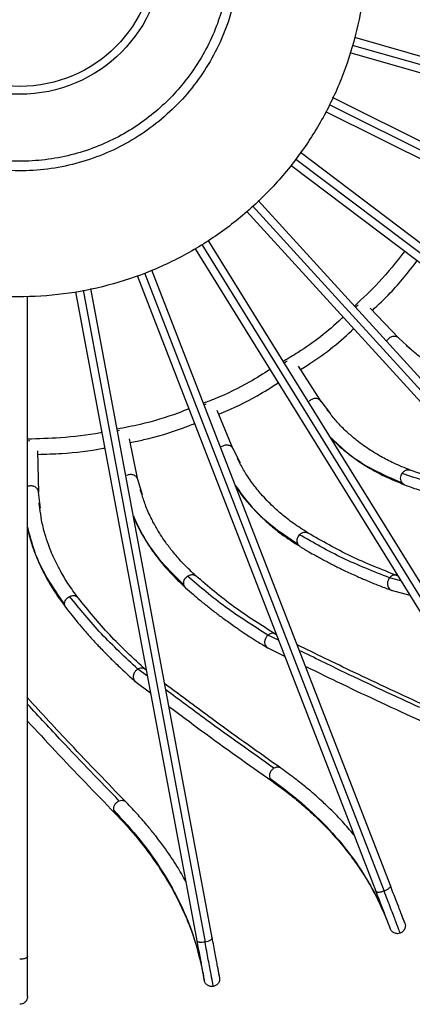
# Model space of a CAD drawing. Header units: millimetres. Extents: x 666 to 763, y 248 to 632.
# Tile 17 of 23: x 706 to 721, y 551 to 589. Entities that reach past the tile are written whole.
import ezdxf

# ---------------------------------------------------------------- set-up
doc = ezdxf.new("R2010")
doc.units = ezdxf.units.MM

msp = doc.modelspace()

# ---------------------------------------------------------------- linework, layer by layer
at = {"color": 7, "linetype": 'Continuous', "lineweight": 25}
for p, q in [((742.844, 580.976), (718.574, 587.881)), ((718.388, 587.31), (742.68, 580.399)), ((740.331, 574.336), (717.722, 585.594)), ((717.463, 585.053), (740.064, 573.799)), ((736.641, 568.271), (716.497, 583.483)), ((716.132, 583.008), (736.28, 567.793)), ((731.9, 562.988), (714.888, 581.649)), ((714.442, 581.248), (731.456, 562.584)), ((726.268, 558.666), (712.974, 580.137)), ((712.475, 579.803), (725.758, 558.35)), ((710.255, 578.787), (719.379, 555.235)), ((719.938, 555.452), (710.821, 578.987)), ((706.062, 552.746), (706.062, 577.983)), ((707.897, 578.159), (712.536, 553.346)), ((713.125, 553.456), (708.484, 578.283)), ((720.266, 576.382), (719.165, 577.541)), ((720.565, 576.088), (720.541, 576.111)), ((720.697, 575.979), (720.565, 576.088)), ((717.293, 573.969), (716.424, 575.311)), ((712.808, 573.839), (712.889, 573.882)), ((713.928, 572.144), (713.32, 573.623)), ((717.533, 573.626), (717.514, 573.652)), ((717.644, 573.494), (717.533, 573.626)), ((709.496, 572.84), (709.583, 572.867)), ((706.056, 572.467), (706.147, 572.478)), ((710.285, 570.968), (709.959, 572.533)), ((706.488, 570.482), (706.455, 572.08)), ((714.101, 571.762), (714.087, 571.792)), ((714.185, 571.612), (714.101, 571.762)), ((710.384, 570.561), (710.376, 570.593)), ((710.44, 570.398), (710.384, 570.561)), ((706.511, 570.063), (706.508, 570.096)), ((706.535, 569.893), (706.511, 570.063)), ((720.213, 567.305), (720.132, 567.327)), ((719.968, 566.75), (720.678, 566.554)), ((715.574, 565.057), (715.498, 565.094)), ((715.23, 564.556), (715.893, 564.233)), ((710.6, 563.699), (710.532, 563.749)), ((710.171, 563.27), (710.762, 562.831))]:
    msp.add_line(p, q, dxfattribs=at)
at = {"color": 8, "linetype": 'Continuous', "lineweight": 25}
for p, q in [((718.481, 587.596), (742.866, 580.657)), ((717.593, 585.324), (740.295, 574.019)), ((716.327, 583.236), (736.547, 567.967)), ((714.665, 581.449), (731.751, 562.706)), ((712.726, 579.967), (726.07, 558.416)), ((710.538, 578.887), (719.698, 555.242)), ((708.191, 578.221), (712.85, 553.294)), ((720.715, 575.985), (720.257, 576.391)), ((717.662, 573.497), (717.286, 573.98)), ((714.203, 571.612), (713.923, 572.156)), ((710.458, 570.394), (710.282, 570.981)), ((706.552, 569.886), (706.487, 570.495)), ((720.338, 567.104), (719.906, 567.223)), ((715.659, 564.836), (715.256, 565.032)), ((710.644, 563.467), (710.284, 563.734))]:
    msp.add_line(p, q, dxfattribs=at)
at = {"color": 7, "linetype": 'Continuous', "lineweight": 25}
for radius in [5.5, 5.2]:
    msp.add_circle((705.762, 591.215), radius, dxfattribs=at)
for points in [[(719.004, 591.378), (718.989, 590.8), (718.96, 589.643), (718.629, 587.935), (718.094, 586.284), (717.344, 584.716), (716.397, 583.26), (715.268, 581.94), (713.976, 580.778), (712.543, 579.796), (710.995, 579.008), (709.357, 578.429), (707.657, 578.07), (705.925, 577.935), (704.19, 578.027), (702.483, 578.345), (700.831, 578.883), (699.263, 579.632), (697.807, 580.579), (696.487, 581.709), (695.326, 583.001), (694.343, 584.433), (693.554, 585.982), (692.979, 587.62), (692.607, 589.319), (692.549, 590.474), (692.52, 591.052)], [(714.188, 591.318), (714.179, 590.951), (714.16, 590.215), (713.949, 589.128), (713.609, 588.077), (713.132, 587.08), (712.529, 586.153), (711.811, 585.313), (710.988, 584.574), (710.077, 583.949), (709.092, 583.448), (708.049, 583.079), (706.968, 582.85), (705.866, 582.764), (704.762, 582.823), (703.675, 583.025), (702.624, 583.368), (701.627, 583.845), (700.7, 584.447), (699.86, 585.166), (699.121, 585.988), (698.496, 586.899), (697.994, 587.885), (697.628, 588.927), (697.391, 590.008), (697.354, 590.743), (697.336, 591.111)], [(720.491, 554.024), (720.486, 554.036), (720.477, 554.061), (720.414, 554.223), (720.383, 554.304)], [(719.823, 554.087), (719.855, 554.006), (719.918, 553.844), (719.927, 553.82), (719.932, 553.807)], [(712.762, 552.136), (712.778, 552.05), (712.81, 551.879), (712.814, 551.854), (712.817, 551.841)], [(713.407, 551.951), (713.404, 551.964), (713.399, 551.99), (713.367, 552.16), (713.352, 552.246)]]:
    msp.add_open_spline(points, degree=3, dxfattribs=at)
for points, knots in [([(713.822, 591.314), (713.813, 590.956), (713.793, 590.193), (713.576, 589.149), (713.249, 588.177), (712.834, 587.302), (712.326, 586.504), (711.751, 585.797), (711.138, 585.187), (710.434, 584.624), (709.643, 584.128), (708.775, 583.717), (707.842, 583.406), (706.864, 583.208), (705.861, 583.133), (704.857, 583.184), (703.874, 583.357), (702.934, 583.645), (702.056, 584.035), (701.253, 584.511), (700.535, 585.056), (699.907, 585.652), (699.316, 586.344), (698.788, 587.129), (698.352, 587.994), (698, 588.958), (697.758, 589.996), (697.719, 590.758), (697.701, 591.115)], [0, 0, 0, 0, 0.042374, 0.090314, 0.12565, 0.163802, 0.204815, 0.23744, 0.271593, 0.307175, 0.344042, 0.382005, 0.420835, 0.460264, 0.5, 0.539736, 0.579165, 0.617995, 0.655958, 0.692825, 0.728407, 0.76256, 0.795185, 0.836198, 0.87435, 0.909686, 0.957626, 1, 1, 1, 1]), ([(720.49, 579.717), (720.169, 579.309), (719.58, 578.56), (718.882, 577.912), (718.563, 577.617)], [0, 0, 0, 0, 0.544424, 1, 1, 1, 1]), ([(719.251, 577.45), (719.484, 577.668), (720.11, 578.253), (720.638, 578.93), (720.969, 579.355)], [0, 0, 0, 0, 0.372007, 1, 1, 1, 1]), ([(718.609, 577.558), (718.631, 577.592), (718.659, 577.633), (718.701, 577.655), (718.708, 577.659)], [0, 0, 0, 0, 0.817159, 1, 1, 1, 1]), ([(718.133, 577.199), (718.108, 577.174), (717.585, 576.664), (716.821, 576.081), (716.035, 575.611), (715.846, 575.498)], [0, 0, 0, 0, 0.036789, 0.768688, 1, 1, 1, 1]), ([(716.499, 575.195), (716.583, 575.246), (717.283, 575.668), (717.966, 576.199), (718.509, 576.728), (718.537, 576.756)], [0, 0, 0, 0, 0.11489, 0.95407, 1, 1, 1, 1]), ([(720.257, 576.391), (720.242, 576.403), (720.211, 576.428), (720.151, 576.451), (720.085, 576.459), (720.017, 576.45), (719.951, 576.427), (719.895, 576.391), (719.846, 576.347), (719.822, 576.312), (719.81, 576.294)], [0, 0, 0, 0, 0.12065, 0.248672, 0.38103, 0.513999, 0.643752, 0.766985, 0.881772, 1, 1, 1, 1]), ([(724.099, 574.425), (723.873, 574.47), (723.459, 574.554), (722.926, 574.716), (722.513, 574.87), (722.175, 575.017), (721.846, 575.179), (721.469, 575.395), (721.068, 575.661), (720.816, 575.877), (720.697, 575.979)], [0, 0, 0, 0, 0.168076, 0.309212, 0.423144, 0.509737, 0.598252, 0.71767, 0.867864, 1, 1, 1, 1]), ([(715.881, 575.43), (715.909, 575.459), (715.944, 575.495), (715.99, 575.509), (715.998, 575.511)], [0, 0, 0, 0, 0.810115, 1, 1, 1, 1]), ([(715.334, 575.186), (715.079, 575.025), (714.406, 574.601), (713.547, 574.188), (712.942, 573.957), (712.797, 573.902)], [0, 0, 0, 0, 0.317495, 0.83716, 1, 1, 1, 1]), ([(713.377, 573.485), (713.408, 573.496), (713.913, 573.692), (714.686, 574.071), (715.383, 574.509), (715.649, 574.676)], [0, 0, 0, 0, 0.038417, 0.632991, 1, 1, 1, 1]), ([(717.286, 573.98), (717.273, 573.995), (717.248, 574.025), (717.194, 574.058), (717.13, 574.078), (717.061, 574.083), (716.993, 574.071), (716.93, 574.047), (716.874, 574.012), (716.844, 573.982), (716.829, 573.967)], [0, 0, 0, 0, 0.12065, 0.248672, 0.38103, 0.513999, 0.643752, 0.766985, 0.881772, 1, 1, 1, 1]), ([(712.232, 573.683), (712.097, 573.629), (711.49, 573.389), (710.573, 573.122), (709.782, 572.964), (709.49, 572.906)], [0, 0, 0, 0, 0.152302, 0.686627, 1, 1, 1, 1]), ([(720.701, 571.341), (720.488, 571.427), (720.096, 571.586), (719.602, 571.843), (719.224, 572.07), (718.919, 572.277), (718.626, 572.497), (718.295, 572.779), (717.95, 573.113), (717.741, 573.372), (717.644, 573.494)], [0, 0, 0, 0, 0.168076, 0.309212, 0.423144, 0.509737, 0.598252, 0.71767, 0.867864, 1, 1, 1, 1]), ([(709.987, 572.398), (710.163, 572.433), (710.852, 572.573), (711.677, 572.818), (712.306, 573.068), (712.448, 573.124)], [0, 0, 0, 0, 0.208962, 0.821623, 1, 1, 1, 1]), ([(708.902, 572.782), (708.887, 572.779), (708.366, 572.669), (707.416, 572.568), (706.481, 572.54), (706.063, 572.527)], [0, 0, 0, 0, 0.016214, 0.5600234, 1, 1, 1, 1]), ([(717.662, 572.565), (717.729, 572.499), (717.858, 572.371), (718.059, 572.192), (718.308, 571.985), (718.649, 571.73), (719.125, 571.422), (719.734, 571.088), (720.218, 570.89), (720.479, 570.784)], [0, 0, 0, 0, 0.085629, 0.165881, 0.2506, 0.387214, 0.557859, 0.762282, 1, 1, 1, 1]), ([(706.458, 571.944), (706.761, 571.953), (707.598, 571.981), (708.453, 572.074), (708.994, 572.189), (709.012, 572.193)], [0, 0, 0, 0, 0.354387, 0.977669, 1, 1, 1, 1]), ([(713.923, 572.156), (713.913, 572.173), (713.893, 572.207), (713.846, 572.25), (713.788, 572.281), (713.721, 572.298), (713.651, 572.299), (713.585, 572.287), (713.524, 572.263), (713.489, 572.239), (713.471, 572.227)], [0, 0, 0, 0, 0.12065, 0.248672, 0.38103, 0.513999, 0.643752, 0.766985, 0.881772, 1, 1, 1, 1]), ([(716.795, 568.934), (716.601, 569.058), (716.245, 569.286), (715.807, 569.63), (715.477, 569.922), (715.216, 570.181), (714.967, 570.452), (714.694, 570.79), (714.416, 571.182), (714.259, 571.475), (714.185, 571.612)], [0, 0, 0, 0, 0.168076, 0.309212, 0.423144, 0.509737, 0.598252, 0.71767, 0.867864, 1, 1, 1, 1]), ([(720.385, 570.858), (720.37, 570.883), (720.341, 570.933), (720.328, 571.03), (720.343, 571.131), (720.375, 571.19), (720.39, 571.219)], [0, 0, 0, 0, 0.238416, 0.49371, 0.752418, 1, 1, 1, 1]), ([(724.073, 570.23), (723.432, 570.355), (722.149, 570.604), (720.977, 571.014), (720.39, 571.219)], [0, 0, 0, 0, 0.5, 1, 1, 1, 1]), ([(724.346, 570.365), (723.71, 570.488), (722.437, 570.734), (721.277, 571.14), (720.696, 571.343)], [0, 0, 0, 0, 0.499608, 1, 1, 1, 1]), ([(710.282, 570.981), (710.276, 570.999), (710.262, 571.037), (710.224, 571.087), (710.172, 571.129), (710.109, 571.158), (710.041, 571.172), (709.974, 571.171), (709.909, 571.159), (709.871, 571.142), (709.851, 571.133)], [0, 0, 0, 0, 0.1206497, 0.2486721, 0.3810302, 0.5139992, 0.6437521, 0.7669852, 0.8817721, 1, 1, 1, 1]), ([(706.487, 570.495), (706.484, 570.514), (706.478, 570.553), (706.45, 570.61), (706.406, 570.66), (706.35, 570.7), (706.286, 570.727), (706.219, 570.739), (706.154, 570.739), (706.112, 570.729), (706.092, 570.724)], [0, 0, 0, 0, 0.12065, 0.248672, 0.38103, 0.513999, 0.643752, 0.766985, 0.881772, 1, 1, 1, 1]), ([(714.033, 570.696), (714.086, 570.619), (714.189, 570.47), (714.354, 570.257), (714.561, 570.008), (714.85, 569.693), (715.261, 569.304), (715.798, 568.864), (716.238, 568.58), (716.474, 568.428)], [0, 0, 0, 0, 0.085629, 0.165881, 0.2506, 0.387214, 0.557859, 0.762282, 1, 1, 1, 1]), ([(720.484, 570.782), (720.608, 570.736), (720.825, 570.655), (721.113, 570.556), (721.337, 570.482), (721.53, 570.42), (721.721, 570.362), (721.916, 570.304), (722.114, 570.248), (722.327, 570.189), (722.559, 570.129), (722.79, 570.072), (723, 570.022), (723.205, 569.976), (723.461, 569.921), (723.813, 569.85), (724.088, 569.801), (724.245, 569.774)], [0, 0, 0, 0, 0.104702, 0.18389, 0.239224, 0.290007, 0.342101, 0.394891, 0.447678, 0.501025, 0.565542, 0.631842, 0.68309, 0.729384, 0.791793, 0.880987, 1, 1, 1, 1]), ([(712.513, 567.286), (712.346, 567.444), (712.037, 567.733), (711.67, 568.152), (711.399, 568.5), (711.19, 568.802), (710.996, 569.114), (710.789, 569.496), (710.587, 569.933), (710.487, 570.25), (710.44, 570.398)], [0, 0, 0, 0, 0.168076, 0.309212, 0.423144, 0.509737, 0.598252, 0.71767, 0.867864, 1, 1, 1, 1]), ([(708.002, 566.453), (707.866, 566.639), (707.616, 566.98), (707.331, 567.459), (707.13, 567.85), (706.979, 568.187), (706.845, 568.528), (706.712, 568.942), (706.595, 569.408), (706.554, 569.738), (706.535, 569.893)], [0, 0, 0, 0, 0.168076, 0.309212, 0.423144, 0.509737, 0.598252, 0.71767, 0.867864, 1, 1, 1, 1]), ([(710.121, 569.525), (710.16, 569.44), (710.234, 569.274), (710.357, 569.035), (710.514, 568.752), (710.74, 568.39), (711.073, 567.931), (711.52, 567.4), (711.9, 567.041), (712.104, 566.847)], [0, 0, 0, 0, 0.085629, 0.165881, 0.2506, 0.387214, 0.557859, 0.762282, 1, 1, 1, 1]), ([(706.062, 569.094), (706.084, 569.003), (706.126, 568.826), (706.203, 568.568), (706.306, 568.261), (706.462, 567.864), (706.704, 567.352), (707.046, 566.748), (707.354, 566.324), (707.519, 566.097)], [0, 0, 0, 0, 0.085629, 0.165881, 0.2506, 0.387214, 0.557859, 0.762282, 1, 1, 1, 1]), ([(720.199, 567.306), (719.596, 567.543), (718.39, 568.019), (717.324, 568.631), (716.791, 568.937)], [0, 0, 0, 0, 0.499608, 1, 1, 1, 1]), ([(716.395, 568.518), (716.386, 568.545), (716.366, 568.6), (716.371, 568.697), (716.404, 568.794), (716.446, 568.846), (716.467, 568.872)], [0, 0, 0, 0, 0.238416, 0.49371, 0.752418, 1, 1, 1, 1]), ([(719.906, 567.223), (719.298, 567.463), (718.083, 567.943), (717.006, 568.562), (716.467, 568.872)], [0, 0, 0, 0, 0.5, 1, 1, 1, 1]), ([(716.478, 568.425), (716.592, 568.357), (716.791, 568.237), (717.055, 568.087), (717.262, 567.973), (717.441, 567.877), (717.618, 567.784), (717.799, 567.692), (717.982, 567.6), (718.182, 567.503), (718.399, 567.401), (718.615, 567.303), (718.812, 567.216), (719.005, 567.132), (719.247, 567.031), (719.58, 566.897), (719.841, 566.799), (719.991, 566.743)], [0, 0, 0, 0, 0.104702, 0.18389, 0.239224, 0.290007, 0.342101, 0.394891, 0.447678, 0.501025, 0.565542, 0.631842, 0.68309, 0.729384, 0.791793, 0.880987, 1, 1, 1, 1]), ([(712.044, 566.951), (712.039, 566.978), (712.03, 567.036), (712.053, 567.131), (712.103, 567.22), (712.154, 567.264), (712.179, 567.285)], [0, 0, 0, 0, 0.238416, 0.49371, 0.752418, 1, 1, 1, 1]), ([(715.256, 565.032), (714.703, 565.38), (713.597, 566.076), (712.652, 566.882), (712.179, 567.285)], [0, 0, 0, 0, 0.5, 1, 1, 1, 1]), ([(715.559, 565.06), (715.011, 565.404), (713.912, 566.093), (712.977, 566.891), (712.509, 567.29)], [0, 0, 0, 0, 0.499608, 1, 1, 1, 1]), ([(719.873, 567.175), (719.857, 567.141), (719.832, 567.086), (719.824, 567.012), (719.826, 566.94), (719.848, 566.859), (719.905, 566.786), (719.955, 566.748), (719.985, 566.746), (719.987, 566.746)], [0, 0, 0, 0, 0.198919, 0.328411, 0.398607, 0.607713, 0.796516, 0.989623, 1, 1, 1, 1]), ([(719.906, 567.223), (719.9, 567.216), (719.888, 567.2), (719.878, 567.184), (719.873, 567.175)], [0, 0, 0, 0, 0.474214, 1, 1, 1, 1]), ([(720.158, 567.319), (720.129, 567.323), (720.071, 567.333), (719.979, 567.298), (719.93, 567.248), (719.906, 567.223)], [0, 0, 0, 0, 0.326748, 0.663365, 1, 1, 1, 1]), ([(712.108, 566.844), (712.207, 566.756), (712.381, 566.602), (712.613, 566.406), (712.796, 566.255), (712.953, 566.128), (713.11, 566.004), (713.271, 565.88), (713.435, 565.757), (713.613, 565.625), (713.808, 565.485), (714.003, 565.348), (714.18, 565.226), (714.355, 565.109), (714.573, 564.965), (714.876, 564.772), (715.115, 564.627), (715.252, 564.545)], [0, 0, 0, 0, 0.1047024, 0.1838899, 0.2392242, 0.2900069, 0.3421011, 0.3948906, 0.4476776, 0.5010252, 0.5655417, 0.6318424, 0.6830898, 0.7293845, 0.7917932, 0.8809875, 1, 1, 1, 1]), ([(707.478, 566.209), (707.479, 566.238), (707.48, 566.296), (707.521, 566.385), (707.586, 566.464), (707.644, 566.497), (707.673, 566.513)], [0, 0, 0, 0, 0.238416, 0.49371, 0.752418, 1, 1, 1, 1]), ([(710.284, 563.734), (709.804, 564.177), (708.844, 565.064), (708.063, 566.03), (707.673, 566.513)], [0, 0, 0, 0, 0.5, 1, 1, 1, 1]), ([(710.587, 563.705), (710.111, 564.144), (709.158, 565.023), (708.385, 565.979), (707.998, 566.457)], [0, 0, 0, 0, 0.499608, 1, 1, 1, 1]), ([(707.522, 566.092), (707.603, 565.988), (707.746, 565.805), (707.938, 565.569), (708.09, 565.388), (708.221, 565.234), (708.353, 565.083), (708.488, 564.932), (708.627, 564.78), (708.777, 564.618), (708.943, 564.444), (709.109, 564.274), (709.261, 564.122), (709.412, 563.974), (709.6, 563.793), (709.862, 563.547), (710.071, 563.361), (710.19, 563.255)], [0, 0, 0, 0, 0.104702, 0.18389, 0.239224, 0.290007, 0.342101, 0.394891, 0.447678, 0.501025, 0.565542, 0.631842, 0.68309, 0.729384, 0.791793, 0.880987, 1, 1, 1, 1]), ([(715.215, 564.991), (715.194, 564.961), (715.159, 564.911), (715.137, 564.841), (715.126, 564.769), (715.132, 564.686), (715.175, 564.604), (715.217, 564.556), (715.247, 564.549), (715.248, 564.549)], [0, 0, 0, 0, 0.198919, 0.328411, 0.398607, 0.607713, 0.796516, 0.989623, 1, 1, 1, 1]), ([(715.256, 565.032), (715.249, 565.026), (715.235, 565.014), (715.222, 564.999), (715.215, 564.991)], [0, 0, 0, 0, 0.477804, 1, 1, 1, 1]), ([(715.522, 565.08), (715.495, 565.09), (715.44, 565.11), (715.343, 565.092), (715.285, 565.052), (715.256, 565.032)], [0, 0, 0, 0, 0.326748, 0.663365, 1, 1, 1, 1]), ([(721.324, 562.313), (720.396, 562.741), (718.762, 563.493), (717.089, 564.316), (716.367, 564.67)], [0, 0, 0, 0, 0.568529, 1, 1, 1, 1]), ([(710.236, 563.701), (710.209, 563.675), (710.166, 563.633), (710.132, 563.567), (710.107, 563.498), (710.098, 563.416), (710.125, 563.327), (710.158, 563.273), (710.186, 563.26), (710.187, 563.259)], [0, 0, 0, 0, 0.1989193, 0.3284114, 0.3986067, 0.6077135, 0.7965158, 0.9896228, 1, 1, 1, 1]), ([(710.284, 563.734), (710.276, 563.729), (710.259, 563.719), (710.244, 563.707), (710.236, 563.701)], [0, 0, 0, 0, 0.466489, 1, 1, 1, 1]), ([(710.554, 563.732), (710.529, 563.746), (710.478, 563.776), (710.379, 563.777), (710.316, 563.748), (710.284, 563.734)], [0, 0, 0, 0, 0.326748, 0.6633648, 1, 1, 1, 1]), ([(716.686, 563.847), (717.153, 563.617), (718.636, 562.89), (720.084, 562.223), (721.075, 561.767)], [0, 0, 0, 0, 0.315216, 1, 1, 1, 1]), ([(715.749, 559.945), (714.914, 560.536), (713.447, 561.577), (711.953, 562.692), (711.309, 563.174)], [0, 0, 0, 0, 0.568529, 1, 1, 1, 1]), ([(709.833, 558.642), (709.121, 559.377), (707.87, 560.669), (706.607, 562.04), (706.062, 562.632)], [0, 0, 0, 0, 0.568529, 1, 1, 1, 1]), ([(711.471, 562.305), (711.888, 561.994), (713.212, 561.006), (714.513, 560.085), (715.404, 559.454)], [0, 0, 0, 0, 0.315216, 1, 1, 1, 1]), ([(706.062, 561.748), (706.415, 561.366), (707.534, 560.152), (708.644, 559.007), (709.403, 558.223)], [0, 0, 0, 0, 0.315216, 1, 1, 1, 1]), ([(715.483, 559.942), (715.454, 559.921), (715.394, 559.878), (715.332, 559.778), (715.303, 559.666), (715.317, 559.599), (715.323, 559.567)], [0, 0, 0, 0, 0.239135, 0.497679, 0.757513, 1, 1, 1, 1]), ([(718.541, 557.397), (718.398, 557.567), (718.091, 557.932), (717.684, 558.342), (717.341, 558.666), (717.074, 558.908), (716.722, 559.207), (716.279, 559.563), (715.936, 559.81), (715.752, 559.943)], [0, 0, 0, 0, 0.184508, 0.39783, 0.467366, 0.562092, 0.682519, 0.828542, 1, 1, 1, 1]), ([(715.323, 559.567), (715.74, 559.256), (716.574, 558.633), (717.631, 557.601), (718.536, 556.501), (719.284, 555.338), (719.64, 554.513), (719.818, 554.101)], [0, 0, 0, 0, 0.199584, 0.399792, 0.600208, 0.800416, 1, 1, 1, 1]), ([(715.401, 559.456), (715.593, 559.317), (715.938, 559.068), (716.367, 558.723), (716.689, 558.447), (716.948, 558.213), (717.419, 557.766), (717.968, 557.177), (718.537, 556.448), (718.862, 555.968), (719.083, 555.609), (719.242, 555.335), (719.43, 554.982), (719.622, 554.589), (719.735, 554.308), (719.789, 554.176)], [0, 0, 0, 0, 0.093466, 0.167775, 0.222829, 0.267077, 0.312241, 0.494474, 0.610645, 0.717888, 0.752847, 0.80047, 0.861017, 0.934437, 1, 1, 1, 1]), ([(709.571, 558.688), (709.539, 558.673), (709.472, 558.642), (709.393, 558.555), (709.344, 558.45), (709.345, 558.382), (709.345, 558.349)], [0, 0, 0, 0, 0.239135, 0.497679, 0.757513, 1, 1, 1, 1]), ([(712.11, 555.625), (712, 555.818), (711.765, 556.233), (711.441, 556.711), (711.163, 557.093), (710.945, 557.379), (710.654, 557.738), (710.284, 558.169), (709.993, 558.475), (709.835, 558.64)], [0, 0, 0, 0, 0.184508, 0.39783, 0.467366, 0.562092, 0.682519, 0.828542, 1, 1, 1, 1]), ([(709.345, 558.349), (709.697, 557.966), (710.403, 557.201), (711.253, 555.992), (711.94, 554.745), (712.461, 553.465), (712.66, 552.588), (712.76, 552.15)], [0, 0, 0, 0, 0.1995838, 0.3997917, 0.6002083, 0.8004162, 1, 1, 1, 1]), ([(709.401, 558.226), (709.564, 558.054), (709.858, 557.746), (710.216, 557.327), (710.481, 556.997), (710.693, 556.719), (711.075, 556.193), (711.505, 555.514), (711.931, 554.693), (712.162, 554.161), (712.314, 553.767), (712.42, 553.469), (712.54, 553.087), (712.667, 552.622), (712.735, 552.281), (712.773, 552.097)], [0, 0, 0, 0, 0.091575, 0.16438, 0.21832, 0.261672, 0.305923, 0.484469, 0.598288, 0.703362, 0.737613, 0.784273, 0.843595, 0.915529, 1, 1, 1, 1]), ([(720.491, 554.024), (720.484, 554.043), (720.469, 554.081), (720.35, 554.389), (720.171, 554.851), (720.014, 555.255), (719.938, 555.452)], [0, 0, 0, 0, 0.2442855, 0.5, 0.7557145, 1, 1, 1, 1]), ([(719.379, 555.235), (719.455, 555.038), (719.611, 554.634), (719.79, 554.173), (719.91, 553.864), (719.925, 553.826), (719.932, 553.807)], [0, 0, 0, 0, 0.244285, 0.5, 0.755715, 1, 1, 1, 1]), ([(720.32, 553.636), (720.312, 553.657), (720.295, 553.7), (720.161, 554.047), (719.96, 554.566), (719.784, 555.02), (719.698, 555.242)], [0, 0, 0, 0, 0.244285, 0.5, 0.755715, 1, 1, 1, 1]), ([(720.491, 554.024), (720.501, 553.988), (720.516, 553.933), (720.507, 553.855), (720.489, 553.796), (720.458, 553.742), (720.407, 553.681), (720.354, 553.654), (720.32, 553.636)], [0, 0, 0, 0, 0.235606, 0.363365, 0.494595, 0.626614, 0.756648, 1, 1, 1, 1]), ([(720.32, 553.636), (720.283, 553.626), (720.225, 553.611), (720.146, 553.621), (720.087, 553.64), (720.034, 553.672), (719.975, 553.723), (719.949, 553.774), (719.932, 553.807)], [0, 0, 0, 0, 0.243352, 0.373386, 0.505405, 0.636635, 0.764394, 1, 1, 1, 1]), ([(712.536, 553.346), (712.574, 553.138), (712.654, 552.712), (712.745, 552.226), (712.806, 551.9), (712.813, 551.86), (712.817, 551.841)], [0, 0, 0, 0, 0.2442855, 0.5, 0.7557145, 1, 1, 1, 1]), ([(713.167, 551.601), (713.163, 551.623), (713.154, 551.668), (713.086, 552.034), (712.984, 552.581), (712.894, 553.06), (712.85, 553.294)], [0, 0, 0, 0, 0.244285, 0.5, 0.755715, 1, 1, 1, 1]), ([(713.407, 551.951), (713.403, 551.971), (713.395, 552.011), (713.335, 552.336), (713.244, 552.822), (713.164, 553.248), (713.125, 553.456)], [0, 0, 0, 0, 0.2442855, 0.5, 0.7557145, 1, 1, 1, 1]), ([(706.062, 551.215), (706.062, 551.235), (706.062, 551.276), (706.062, 551.606), (706.062, 552.101), (706.062, 552.534), (706.062, 552.746)], [0, 0, 0, 0, 0.2442855, 0.5, 0.7557145, 1, 1, 1, 1]), ([(713.167, 551.601), (713.128, 551.598), (713.069, 551.593), (712.993, 551.618), (712.939, 551.648), (712.893, 551.688), (712.844, 551.75), (712.828, 551.805), (712.817, 551.841)], [0, 0, 0, 0, 0.2433523, 0.3733856, 0.5054052, 0.6366347, 0.7643944, 1, 1, 1, 1]), ([(713.407, 551.951), (713.41, 551.914), (713.414, 551.856), (713.391, 551.781), (713.362, 551.727), (713.323, 551.68), (713.261, 551.629), (713.204, 551.612), (713.167, 551.601)], [0, 0, 0, 0, 0.235606, 0.363365, 0.494595, 0.626614, 0.756648, 1, 1, 1, 1]), ([(706.062, 551.215), (706.058, 551.178), (706.052, 551.12), (706.015, 551.051), (705.977, 551.003), (705.929, 550.964), (705.859, 550.925), (705.8, 550.919), (705.762, 550.915)], [0, 0, 0, 0, 0.235606, 0.363365, 0.494595, 0.626614, 0.756648, 1, 1, 1, 1])]:
    msp.add_open_spline(points, degree=3, knots=knots, dxfattribs=at)
at = {"color": 8, "linetype": 'Continuous', "lineweight": 25}
for points, knots in [([(717.627, 572.621), (717.845, 572.41), (718.331, 571.938), (719.25, 571.343), (720.007, 571.02), (720.385, 570.858)], [0, 0, 0, 0, 0.290002, 0.645614, 1, 1, 1, 1]), ([(720.39, 571.219), (720.403, 571.236), (720.427, 571.27), (720.475, 571.31), (720.528, 571.341), (720.588, 571.357), (720.646, 571.359), (720.681, 571.347), (720.696, 571.342)], [0, 0, 0, 0, 0.161952, 0.320564, 0.490868, 0.669883, 0.853097, 1, 1, 1, 1]), ([(720.484, 570.783), (720.48, 570.784), (720.458, 570.79), (720.422, 570.815), (720.397, 570.844), (720.385, 570.858)], [0, 0, 0, 0, 0.094561, 0.56063, 1, 1, 1, 1]), ([(714.009, 570.758), (714.184, 570.509), (714.575, 569.956), (715.369, 569.203), (716.053, 568.746), (716.395, 568.518)], [0, 0, 0, 0, 0.290002, 0.645614, 1, 1, 1, 1]), ([(710.109, 569.591), (710.236, 569.314), (710.519, 568.699), (711.16, 567.813), (711.75, 567.238), (712.044, 566.951)], [0, 0, 0, 0, 0.290002, 0.645614, 1, 1, 1, 1]), ([(706.062, 569.16), (706.136, 568.865), (706.3, 568.208), (706.768, 567.219), (707.242, 566.546), (707.478, 566.209)], [0, 0, 0, 0, 0.290002, 0.645614, 1, 1, 1, 1]), ([(716.467, 568.872), (716.482, 568.886), (716.513, 568.915), (716.567, 568.946), (716.625, 568.966), (716.687, 568.971), (716.744, 568.962), (716.776, 568.944), (716.79, 568.936)], [0, 0, 0, 0, 0.161952, 0.320564, 0.490868, 0.669883, 0.853097, 1, 1, 1, 1]), ([(716.479, 568.426), (716.476, 568.428), (716.454, 568.438), (716.424, 568.468), (716.405, 568.502), (716.395, 568.518)], [0, 0, 0, 0, 0.094561, 0.56063, 1, 1, 1, 1]), ([(712.179, 567.285), (712.197, 567.297), (712.232, 567.319), (712.291, 567.339), (712.352, 567.348), (712.414, 567.342), (712.468, 567.323), (712.496, 567.299), (712.509, 567.289)], [0, 0, 0, 0, 0.161952, 0.320564, 0.490868, 0.669883, 0.853097, 1, 1, 1, 1]), ([(712.109, 566.845), (712.106, 566.847), (712.087, 566.861), (712.063, 566.896), (712.05, 566.933), (712.044, 566.951)], [0, 0, 0, 0, 0.094561, 0.56063, 1, 1, 1, 1]), ([(707.673, 566.513), (707.693, 566.521), (707.731, 566.537), (707.792, 566.546), (707.854, 566.544), (707.914, 566.526), (707.964, 566.497), (707.987, 566.469), (707.997, 566.456)], [0, 0, 0, 0, 0.161952, 0.320564, 0.490868, 0.669883, 0.853097, 1, 1, 1, 1]), ([(707.523, 566.093), (707.52, 566.096), (707.504, 566.113), (707.487, 566.152), (707.481, 566.191), (707.478, 566.209)], [0, 0, 0, 0, 0.094561, 0.56063, 1, 1, 1, 1]), ([(721.064, 562.261), (720.108, 562.701), (718.588, 563.401), (717.031, 564.166), (716.452, 564.45)], [0, 0, 0, 0, 0.628401, 1, 1, 1, 1]), ([(715.483, 559.942), (714.625, 560.55), (713.259, 561.518), (711.869, 562.556), (711.352, 562.941)], [0, 0, 0, 0, 0.628401, 1, 1, 1, 1]), ([(709.571, 558.688), (708.839, 559.444), (707.674, 560.646), (706.499, 561.921), (706.062, 562.395)], [0, 0, 0, 0, 0.628401, 1, 1, 1, 1]), ([(715.751, 559.942), (715.747, 559.945), (715.729, 559.96), (715.69, 559.975), (715.637, 559.985), (715.566, 559.981), (715.516, 559.957), (715.483, 559.942)], [0, 0, 0, 0, 0.061425, 0.260789, 0.45823, 0.64947, 1, 1, 1, 1]), ([(715.323, 559.567), (715.337, 559.535), (715.355, 559.491), (715.392, 559.465), (715.401, 559.458)], [0, 0, 0, 0, 0.733756, 1, 1, 1, 1]), ([(709.834, 558.639), (709.831, 558.643), (709.816, 558.661), (709.781, 558.683), (709.731, 558.702), (709.66, 558.711), (709.606, 558.697), (709.571, 558.688)], [0, 0, 0, 0, 0.061425, 0.260789, 0.45823, 0.64947, 1, 1, 1, 1]), ([(709.345, 558.349), (709.353, 558.315), (709.363, 558.268), (709.394, 558.236), (709.402, 558.227)], [0, 0, 0, 0, 0.733756, 1, 1, 1, 1]), ([(719.938, 555.452), (719.939, 555.438), (719.941, 555.417), (719.916, 555.38), (719.887, 555.35), (719.847, 555.319), (719.787, 555.281), (719.733, 555.258), (719.698, 555.242)], [0, 0, 0, 0, 0.235606, 0.363365, 0.494595, 0.626614, 0.756648, 1, 1, 1, 1]), ([(719.698, 555.242), (719.661, 555.23), (719.606, 555.211), (719.535, 555.198), (719.485, 555.194), (719.443, 555.197), (719.4, 555.207), (719.387, 555.224), (719.379, 555.235)], [0, 0, 0, 0, 0.243352, 0.373386, 0.505405, 0.636635, 0.764394, 1, 1, 1, 1]), ([(712.85, 553.294), (712.812, 553.289), (712.754, 553.28), (712.682, 553.281), (712.633, 553.286), (712.592, 553.296), (712.551, 553.314), (712.542, 553.333), (712.536, 553.346)], [0, 0, 0, 0, 0.243352, 0.373386, 0.505405, 0.636635, 0.764394, 1, 1, 1, 1]), ([(713.125, 553.456), (713.124, 553.442), (713.122, 553.421), (713.091, 553.389), (713.056, 553.365), (713.012, 553.342), (712.945, 553.316), (712.888, 553.303), (712.85, 553.294)], [0, 0, 0, 0, 0.235606, 0.363365, 0.494595, 0.626614, 0.756648, 1, 1, 1, 1]), ([(706.062, 552.746), (706.058, 552.733), (706.052, 552.712), (706.015, 552.687), (705.977, 552.669), (705.929, 552.655), (705.859, 552.641), (705.8, 552.639), (705.762, 552.637)], [0, 0, 0, 0, 0.235606, 0.363365, 0.494595, 0.626614, 0.756648, 1, 1, 1, 1])]:
    msp.add_open_spline(points, degree=3, knots=knots, dxfattribs=at)

doc.saveas('drawing.dxf')
